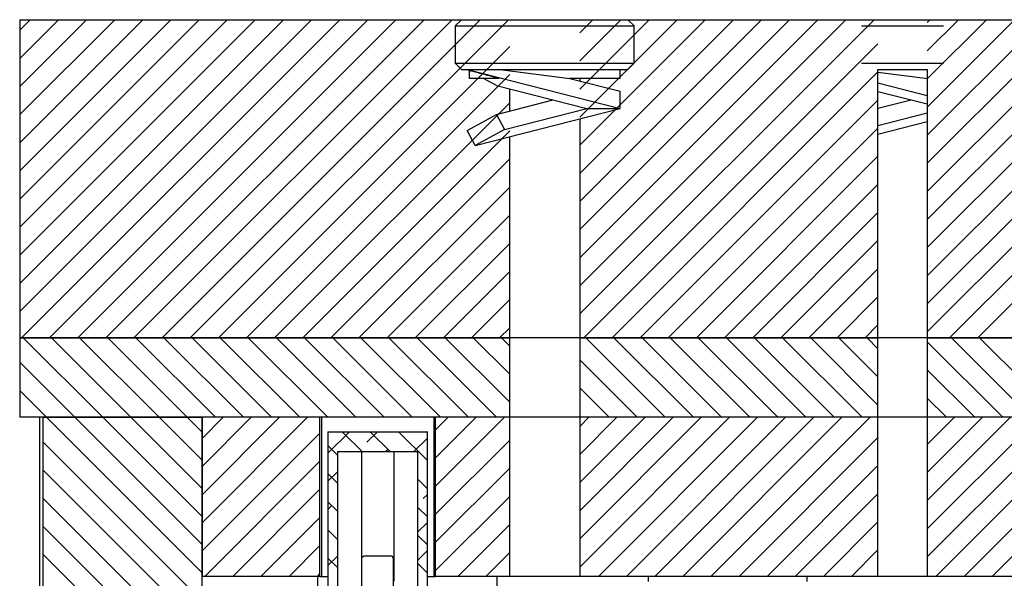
# Model space of a CAD drawing. Header units: inches. Extents: x 1802 to 2468, y -208 to -72.
# Tile 10 of 256: x 1810.11 to 1816.3, y -170.27 to -166.76. Entities that reach past the tile are written whole.
import ezdxf

# ---------------------------------------------------------------- set-up
doc = ezdxf.new("R2010")
doc.units = ezdxf.units.IN
doc.header["$LTSCALE"] = 0.5
doc.header["$MEASUREMENT"] = 0
doc.layers.add('SID-M-F', color=202, linetype='Continuous')
doc.layers.add('SID-M-S', color=105, linetype='Continuous')

msp = doc.modelspace()

# ---------------------------------------------------------------- linework, layer by layer
at = {"layer": 'SID-M-F', "linetype": 'Continuous'}
for p, q in [((1810.10987, -166.82587), (1810.1766, -166.75914)), ((1810.10987, -167.00264), (1810.35337, -166.75914)), ((1810.10987, -167.17942), (1810.53015, -166.75914)), ((1810.10987, -167.3562), (1810.70693, -166.75914)), ((1810.10987, -167.53297), (1810.8837, -166.75914)), ((1810.10987, -167.70975), (1811.06048, -166.75914)), ((1810.10987, -167.88653), (1811.23726, -166.75914)), ((1810.10987, -168.0633), (1811.41403, -166.75914)), ((1810.10987, -168.24008), (1811.59081, -166.75914)), ((1810.10987, -168.41686), (1811.76759, -166.75914)), ((1810.10987, -168.59363), (1811.94436, -166.75914)), ((1810.12114, -168.75914), (1812.12114, -166.75914)), ((1810.29792, -168.75914), (1812.29792, -166.75914)), ((1810.47469, -168.75914), (1812.47469, -166.75914)), ((1810.65147, -168.75914), (1812.65147, -166.75914)), ((1810.82825, -168.75914), (1812.82825, -166.75914)), ((1811.00502, -168.75914), (1813.00502, -166.75914)), ((1811.1818, -168.75914), (1813.1818, -166.75914)), ((1813.62981, -166.84146), (1813.71213, -166.75914)), ((1813.62981, -167.01823), (1813.88891, -166.75914)), ((1813.62981, -167.19501), (1814.06568, -166.75914)), ((1813.62981, -167.37179), (1814.24246, -166.75914)), ((1813.62981, -167.54856), (1814.41924, -166.75914)), ((1813.62981, -167.72534), (1814.59601, -166.75914)), ((1813.62981, -167.90212), (1814.77279, -166.75914)), ((1813.62981, -168.0789), (1814.94957, -166.75914)), ((1813.62981, -168.25567), (1815.12634, -166.75914)), ((1813.62981, -168.43245), (1815.30312, -166.75914)), ((1813.62981, -168.60923), (1815.4799, -166.75914)), ((1815.81479, -166.7778), (1815.83345, -166.75914)), ((1815.81479, -166.95458), (1816.01023, -166.75914)), ((1815.81479, -167.13136), (1816.187, -166.75914)), ((1815.81479, -167.30813), (1816.36378, -166.75914)), ((1815.81479, -167.48491), (1816.54056, -166.75914)), ((1815.81479, -167.66169), (1816.71733, -166.75914)), ((1815.81479, -167.83846), (1816.89411, -166.75914)), ((1815.81479, -168.01524), (1817.07089, -166.75914)), ((1815.81479, -168.19202), (1817.24766, -166.75914)), ((1815.81479, -168.36879), (1817.42444, -166.75914)), ((1815.81479, -168.54557), (1817.60122, -166.75914)), ((1815.81479, -168.72235), (1817.77799, -166.75914)), ((1815.95477, -168.75914), (1817.95477, -166.75914)), ((1816.13155, -168.75914), (1818.13155, -166.75914)), ((1813.65667, -168.75914), (1815.50495, -166.91086)), ((1811.35858, -168.75914), (1813.18993, -166.92779)), ((1813.83345, -168.75914), (1815.50495, -167.08764)), ((1811.53535, -168.75914), (1813.18993, -167.10457)), ((1811.71213, -168.75914), (1813.18993, -167.28134)), ((1814.01023, -168.75914), (1815.50495, -167.26442)), ((1811.88891, -168.75914), (1813.18993, -167.45812)), ((1814.187, -168.75914), (1815.50495, -167.44119)), ((1812.06568, -168.75914), (1813.18993, -167.6349)), ((1814.36378, -168.75914), (1815.50495, -167.61797)), ((1812.24246, -168.75914), (1813.18993, -167.81167)), ((1814.54056, -168.75914), (1815.50495, -167.79475)), ((1812.41924, -168.75914), (1813.18993, -167.98845)), ((1814.71733, -168.75914), (1815.50495, -167.97152)), ((1814.89411, -168.75914), (1815.50495, -168.1483)), ((1812.59601, -168.75914), (1813.18993, -168.16523)), ((1815.07089, -168.75914), (1815.50495, -168.32508)), ((1812.77279, -168.75914), (1813.18993, -168.342)), ((1812.94957, -168.75914), (1813.18993, -168.51878)), ((1815.24766, -168.75914), (1815.50495, -168.50185)), ((1813.12634, -168.75914), (1813.18993, -168.69556)), ((1815.42444, -168.75914), (1815.50495, -168.67863)), ((1810.6326, -169.25914), (1810.1326, -168.75914)), ((1810.80937, -169.25914), (1810.30937, -168.75914)), ((1810.98615, -169.25914), (1810.48615, -168.75914)), ((1811.16293, -169.25914), (1810.66293, -168.75914)), ((1811.3397, -169.25914), (1810.8397, -168.75914)), ((1811.51648, -169.25914), (1811.01648, -168.75914)), ((1811.69326, -169.25914), (1811.19326, -168.75914)), ((1811.87003, -169.25914), (1811.37003, -168.75914)), ((1812.04681, -169.25914), (1811.54681, -168.75914)), ((1812.22359, -169.25914), (1811.72359, -168.75914)), ((1812.40036, -169.25914), (1811.90036, -168.75914)), ((1812.57714, -169.25914), (1812.07714, -168.75914)), ((1812.75392, -169.25914), (1812.25392, -168.75914)), ((1812.93069, -169.25914), (1812.43069, -168.75914)), ((1813.10747, -169.25914), (1812.60747, -168.75914)), ((1813.18993, -169.16482), (1812.78425, -168.75914)), ((1813.18993, -168.98804), (1812.96102, -168.75914)), ((1813.18993, -168.81126), (1813.1378, -168.75914)), ((1814.16813, -169.25914), (1813.66813, -168.75914)), ((1814.34491, -169.25914), (1813.84491, -168.75914)), ((1814.52169, -169.25914), (1814.02169, -168.75914)), ((1814.69846, -169.25914), (1814.19846, -168.75914)), ((1814.87524, -169.25914), (1814.37524, -168.75914)), ((1815.05202, -169.25914), (1814.55202, -168.75914)), ((1815.22879, -169.25914), (1814.72879, -168.75914)), ((1815.40557, -169.25914), (1814.90557, -168.75914)), ((1815.50495, -169.18174), (1815.08235, -168.75914)), ((1815.50495, -169.00497), (1815.25912, -168.75914)), ((1815.50495, -168.82819), (1815.4359, -168.75914)), ((1816.46623, -169.25914), (1815.96623, -168.75914)), ((1816.64301, -169.25914), (1816.14301, -168.75914)), ((1816.28945, -169.25914), (1815.81479, -168.78447)), ((1813.99136, -169.25914), (1813.62981, -168.8976)), ((1810.45582, -169.25914), (1810.10987, -168.91319)), ((1816.11268, -169.25914), (1815.81479, -168.96125)), ((1813.81458, -169.25914), (1813.62981, -169.07437)), ((1810.27904, -169.25914), (1810.10987, -169.08996)), ((1815.9359, -169.25914), (1815.81479, -169.13803)), ((1811.25607, -170.23616), (1810.27904, -169.25914)), ((1811.25607, -170.05939), (1810.45582, -169.25914)), ((1811.25607, -169.88261), (1810.6326, -169.25914)), ((1811.25607, -169.70583), (1810.80937, -169.25914)), ((1811.25607, -169.52906), (1810.98615, -169.25914)), ((1811.25607, -169.35228), (1811.16293, -169.25914)), ((1811.25607, -169.39198), (1811.38891, -169.25914)), ((1811.25607, -169.56875), (1811.56568, -169.25914)), ((1811.25607, -169.74553), (1811.74246, -169.25914)), ((1811.25607, -169.92231), (1811.91924, -169.25914)), ((1812.72237, -169.33989), (1812.80312, -169.25914)), ((1812.72237, -169.51667), (1812.9799, -169.25914)), ((1812.72237, -169.69344), (1813.15667, -169.25914)), ((1813.6378, -169.25914), (1813.62981, -169.25115)), ((1813.62981, -169.31633), (1813.687, -169.25914)), ((1813.62981, -169.49311), (1813.86378, -169.25914)), ((1813.62981, -169.66989), (1814.04056, -169.25914)), ((1813.62981, -169.84666), (1814.21733, -169.25914)), ((1813.62981, -170.02344), (1814.39411, -169.25914)), ((1813.62981, -170.20022), (1814.57089, -169.25914)), ((1813.74766, -170.25914), (1814.74766, -169.25914)), ((1813.92444, -170.25914), (1814.92444, -169.25914)), ((1814.10122, -170.25914), (1815.10122, -169.25914)), ((1814.27799, -170.25914), (1815.27799, -169.25914)), ((1814.45477, -170.25914), (1815.45477, -169.25914)), ((1815.81479, -169.42945), (1815.9851, -169.25914)), ((1815.81479, -169.60623), (1816.16188, -169.25914)), ((1815.81479, -169.78301), (1816.33865, -169.25914)), ((1815.81479, -169.95978), (1816.51543, -169.25914)), ((1815.81479, -170.13656), (1816.69221, -169.25914)), ((1815.86898, -170.25914), (1816.86898, -169.25914)), ((1816.04576, -170.25914), (1817.04576, -169.25914)), ((1816.22254, -170.25914), (1817.22254, -169.25914)), ((1811.25607, -170.09908), (1811.99737, -169.35778)), ((1812.18252, -169.34941), (1812.04737, -169.48456)), ((1812.26209, -169.47441), (1812.13709, -169.34941)), ((1812.35929, -169.34941), (1812.29238, -169.41632)), ((1812.43886, -169.47441), (1812.31386, -169.34941)), ((1812.67237, -169.53114), (1812.49064, -169.34941)), ((1812.67237, -169.38989), (1812.58785, -169.47441)), ((1812.67237, -169.35437), (1812.66742, -169.34941)), ((1814.63155, -170.25914), (1815.50495, -169.38574)), ((1811.25607, -170.41294), (1810.25607, -169.41294)), ((1812.10697, -169.49607), (1812.04737, -169.43647)), ((1812.72237, -169.87022), (1813.18993, -169.40266)), ((1812.42497, -169.46052), (1812.41107, -169.47441)), ((1811.27279, -170.25914), (1811.99737, -169.53456)), ((1814.80832, -170.25914), (1815.50495, -169.56251)), ((1811.25607, -170.58972), (1810.25607, -169.58972)), ((1812.10697, -169.60174), (1812.04737, -169.66134)), ((1812.10697, -169.67285), (1812.04737, -169.61325)), ((1812.72237, -170.047), (1813.18993, -169.57944)), ((1812.67237, -169.70792), (1812.61277, -169.64832)), ((1811.44957, -170.25914), (1811.99737, -169.71134)), ((1812.67237, -169.74344), (1812.64594, -169.76988)), ((1812.72237, -170.22377), (1813.18993, -169.75622)), ((1814.9851, -170.25914), (1815.50495, -169.73929)), ((1811.25607, -170.76649), (1810.25607, -169.76649)), ((1812.10697, -169.84963), (1812.04737, -169.79003)), ((1812.07141, -169.81407), (1812.04737, -169.83811)), ((1812.67237, -169.8847), (1812.61277, -169.8251)), ((1811.62634, -170.25914), (1811.99737, -169.88811)), ((1811.25607, -170.94327), (1810.25607, -169.94327)), ((1812.67237, -169.92022), (1812.61277, -169.97982)), ((1812.86378, -170.25914), (1813.18993, -169.93299)), ((1815.16188, -170.25914), (1815.50495, -169.91607)), ((1812.10697, -170.0264), (1812.04737, -169.9668)), ((1812.67237, -170.06147), (1812.61277, -170.00187)), ((1811.80312, -170.25914), (1811.99737, -170.06489)), ((1811.25607, -171.12005), (1810.25607, -170.12005)), ((1812.10697, -170.13207), (1812.04737, -170.19167)), ((1812.67237, -170.097), (1812.61277, -170.1566)), ((1813.04056, -170.25914), (1813.18993, -170.10977)), ((1815.33865, -170.25914), (1815.50495, -170.09284)), ((1812.10697, -170.20318), (1812.04737, -170.14358)), ((1812.67237, -170.23825), (1812.61277, -170.17865)), ((1811.9799, -170.25914), (1811.99737, -170.24167))]:
    msp.add_line(p, q, dxfattribs=at)
at = {"layer": 'SID-M-S'}
for p, q in [((1810.10987, -166.75914), (1810.10987, -168.75914)), ((1810.10987, -166.75914), (1812.88642, -166.75914)), ((1812.88642, -166.75914), (1812.84737, -166.79819)), ((1812.88642, -166.75914), (1813.93332, -166.75914)), ((1813.97237, -166.79819), (1813.93332, -166.75914)), ((1813.93332, -166.75914), (1815.50495, -166.75914)), ((1815.50495, -166.75914), (1815.81479, -166.75914)), ((1815.81479, -166.75914), (1824.90737, -166.75914)), ((1812.84737, -166.79819), (1812.84737, -167.03259)), ((1812.84737, -166.79819), (1813.97237, -166.79819)), ((1813.97237, -167.03259), (1813.97237, -166.79819)), ((1815.40217, -166.79819), (1815.91756, -166.79819)), ((1812.84737, -167.03259), (1812.88642, -167.07164)), ((1812.84737, -167.03259), (1813.97237, -167.03259)), ((1813.93332, -167.07164), (1813.97237, -167.03259)), ((1815.40217, -167.03259), (1815.91756, -167.03259)), ((1812.88642, -167.07164), (1813.93332, -167.07164)), ((1812.93487, -167.0783), (1812.92726, -167.07414)), ((1812.93344, -167.07414), (1813.88487, -167.31714)), ((1813.14487, -167.07414), (1812.93344, -167.07414)), ((1812.93487, -167.0783), (1812.93487, -167.12814)), ((1813.14487, -167.07414), (1813.56773, -167.12814)), ((1813.88487, -167.07414), (1813.14487, -167.07414)), ((1813.18993, -167.07414), (1813.18993, -167.07164)), ((1813.62981, -167.07164), (1813.62981, -167.07414)), ((1813.88487, -167.12814), (1813.88487, -167.07414)), ((1815.50495, -168.75914), (1815.50495, -167.07164)), ((1815.50495, -167.07164), (1815.81479, -167.07164)), ((1815.81479, -167.07414), (1815.50495, -167.07414)), ((1815.50495, -167.0882), (1815.81773, -167.12814)), ((1815.81479, -167.07164), (1815.81479, -168.75914)), ((1813.12287, -167.12814), (1812.93487, -167.12814)), ((1813.10611, -167.17188), (1813.02608, -167.12814)), ((1813.56773, -167.12814), (1813.88487, -167.20914)), ((1813.88487, -167.12814), (1813.56773, -167.12814)), ((1813.62981, -167.12814), (1813.62981, -167.144)), ((1815.50495, -167.15625), (1815.81479, -167.23539)), ((1813.10611, -167.17188), (1813.67487, -167.31714)), ((1813.18993, -167.333), (1813.18993, -167.19328)), ((1813.88487, -167.31714), (1813.88487, -167.20914)), ((1815.50495, -167.20989), (1815.81479, -167.28902)), ((1813.10611, -167.3544), (1813.46344, -167.26314)), ((1815.50495, -167.31639), (1815.71344, -167.26314)), ((1812.97362, -167.54988), (1813.88487, -167.31714)), ((1813.1579, -167.44917), (1813.67487, -167.31714)), ((1813.67487, -167.31714), (1813.88487, -167.31714)), ((1815.50495, -167.42439), (1815.81479, -167.34525)), ((1812.92183, -167.4551), (1813.10611, -167.3544)), ((1813.10611, -167.3544), (1813.1579, -167.44917)), ((1813.62981, -167.38228), (1813.62981, -168.75914)), ((1815.50495, -167.47802), (1815.81479, -167.39889)), ((1812.97362, -167.54988), (1812.92183, -167.4551)), ((1813.1579, -167.44917), (1812.97362, -167.54988)), ((1813.18993, -168.75914), (1813.18993, -167.49463)), ((1810.10987, -168.75914), (1810.10987, -169.25914)), ((1813.18993, -168.75914), (1810.10987, -168.75914)), ((1810.10987, -168.75914), (1813.18993, -168.75914)), ((1813.18993, -169.25914), (1813.18993, -168.75914)), ((1813.62981, -168.75914), (1813.18993, -168.75914)), ((1813.62981, -168.75914), (1813.18993, -168.75914)), ((1813.62981, -168.75914), (1813.62981, -169.25914)), ((1815.50495, -168.75914), (1813.62981, -168.75914)), ((1813.62981, -168.75914), (1815.50495, -168.75914)), ((1815.50495, -169.25914), (1815.50495, -168.75914)), ((1815.81479, -168.75914), (1815.50495, -168.75914)), ((1815.81479, -168.75914), (1815.50495, -168.75914)), ((1815.81479, -168.75914), (1815.81479, -169.25914)), ((1821.36019, -168.75914), (1815.81479, -168.75914)), ((1815.81479, -168.75914), (1821.31593, -168.75914)), ((1813.18993, -169.25914), (1810.10987, -169.25914)), ((1810.23487, -169.25914), (1810.23487, -171.77414)), ((1810.25607, -169.25914), (1810.25607, -171.88414)), ((1810.25607, -169.25914), (1811.25607, -169.25914)), ((1811.25607, -171.88414), (1811.25607, -169.25914)), ((1811.99737, -169.25914), (1811.25607, -169.25914)), ((1811.25607, -169.25914), (1811.25607, -170.25914)), ((1811.99737, -170.25914), (1811.99737, -169.25914)), ((1812.00737, -169.25914), (1812.00737, -170.25914)), ((1812.71237, -169.25914), (1812.71237, -170.25914)), ((1812.72237, -169.25914), (1812.72237, -170.25914)), ((1813.18993, -169.25914), (1812.72237, -169.25914)), ((1813.18993, -170.25914), (1813.18993, -169.25914)), ((1813.62981, -169.25914), (1813.18993, -169.25914)), ((1813.62981, -169.25914), (1813.18993, -169.25914)), ((1813.62981, -169.25914), (1813.62981, -170.25914)), ((1815.50495, -169.25914), (1813.62981, -169.25914)), ((1815.50495, -169.25914), (1813.62981, -169.25914)), ((1815.50495, -170.25914), (1815.50495, -169.25914)), ((1815.81479, -169.25914), (1815.50495, -169.25914)), ((1815.81479, -169.25914), (1815.50495, -169.25914)), ((1815.81479, -169.25914), (1815.81479, -170.25914)), ((1817.64737, -169.25914), (1815.81479, -169.25914)), ((1821.32237, -169.25914), (1815.81479, -169.25914)), ((1812.04737, -169.34941), (1812.04737, -170.34941)), ((1812.04737, -169.34941), (1812.67237, -169.34941)), ((1812.67237, -170.34941), (1812.67237, -169.34941)), ((1812.10697, -169.47441), (1812.61277, -169.47441)), ((1812.10697, -169.47441), (1812.10697, -170.34941)), ((1812.25737, -169.47441), (1812.25737, -170.28941)), ((1812.46237, -169.47441), (1812.46237, -170.28941)), ((1812.61277, -170.34941), (1812.61277, -169.47441)), ((1812.26145, -170.14247), (1812.27326, -170.13066)), ((1812.27326, -170.13066), (1812.44648, -170.13066)), ((1812.44648, -170.13066), (1812.45829, -170.14247)), ((1812.26145, -170.62869), (1812.26145, -170.14247)), ((1812.45829, -170.14247), (1812.45829, -170.62869)), ((1811.99737, -170.25914), (1811.25607, -170.25914)), ((1811.98487, -170.75914), (1811.98487, -170.25914)), ((1811.99737, -170.25914), (1812.00737, -170.25914)), ((1812.00737, -170.25914), (1812.04737, -170.25914)), ((1812.67237, -170.25914), (1812.71237, -170.25914)), ((1812.71237, -170.25914), (1812.72237, -170.25914)), ((1813.18993, -170.25914), (1812.72237, -170.25914)), ((1813.10987, -170.25914), (1813.10987, -170.47144)), ((1813.62981, -170.25914), (1813.18993, -170.25914)), ((1815.50495, -170.25914), (1813.62981, -170.25914)), ((1814.05987, -170.25914), (1814.05987, -170.29164)), ((1815.05987, -170.29164), (1815.05987, -170.25914)), ((1815.81479, -170.25914), (1815.50495, -170.25914)), ((1817.64737, -170.25914), (1815.81479, -170.25914))]:
    msp.add_line(p, q, dxfattribs=at)
msp.add_open_spline([(1813.12287, -167.12814), (1813.10266, -167.12284), (1813.06166, -167.11209), (1813.01206, -167.09894), (1812.97307, -167.08855), (1812.94207, -167.08024), (1812.93752, -167.07901), (1812.93487, -167.0783)], degree=3, knots=[0, 0, 0, 0, 0.1825208, 0.3703479, 0.5521776, 0.7396236, 1, 1, 1, 1], dxfattribs=at)

doc.saveas('drawing.dxf')
